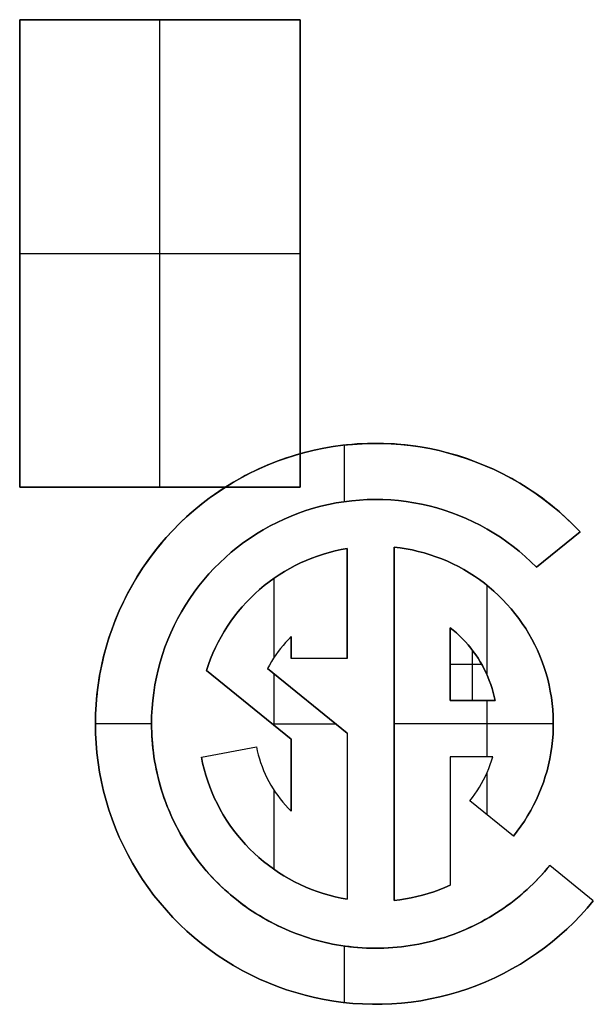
# Model space of a CAD drawing. Header units: millimetres. Extents: x -88 to 88, y -12 to 103.
# Tile 66 of 256: x -66.84 to -65.28, y 12.66 to 15.34. Entities that reach past the tile are written whole.
import ezdxf

# ---------------------------------------------------------------- set-up
doc = ezdxf.new("R2010")
doc.units = ezdxf.units.MM
doc.layers.add('Default', color=7, linetype='Continuous', true_color=0x000000)

msp = doc.modelspace()

# ---------------------------------------------------------------- linework, layer by layer
at = {"layer": 'Default', "color": 254, "true_color": 0xcad1ee}
for points in [[(-66.0802, 15.3354), (-66.8422, 15.3354)], [(-66.8422, 15.3354), (-66.8422, 14.0654)], [(-66.8422, 14.0654), (-66.8422, 15.3354)], [(-66.8422, 15.3354), (-66.0802, 15.3354)], [(-66.8422, 15.3354), (-66.8422, 14.0654)], [(-66.8422, 15.3354), (-66.0802, 15.3354)], [(-66.4612, 14.0654), (-66.4612, 15.3354)], [(-66.0802, 14.0654), (-66.0802, 15.3354)], [(-66.0802, 15.3354), (-66.0802, 14.0654)], [(-66.0802, 15.3354), (-66.0802, 14.0654)], [(-66.8422, 14.7004), (-66.0802, 14.7004)], [(-66.6362, 13.4223), (-66.6358, 13.4486), (-66.6344, 13.4749), (-66.6321, 13.5012), (-66.6289, 13.5274), (-66.6249, 13.5534), (-66.6199, 13.5793), (-66.614, 13.605), (-66.6072, 13.6305), (-66.5996, 13.6557), (-66.5911, 13.6807), (-66.5817, 13.7053), (-66.5715, 13.7296), (-66.5604, 13.7536), (-66.5486, 13.7771), (-66.5359, 13.8002), (-66.5224, 13.8229), (-66.5082, 13.8451), (-66.4932, 13.8667), (-66.4774, 13.8879), (-66.461, 13.9085), (-66.4438, 13.9285), (-66.4259, 13.9479), (-66.4074, 13.9666), (-66.3883, 13.9848), (-66.3685, 14.0022), (-66.3481, 14.0189), (-66.3272, 14.035), (-66.3058, 14.0503), (-66.2838, 14.0648), (-66.2613, 14.0786), (-66.2384, 14.0916), (-66.215, 14.1038), (-66.1912, 14.1152), (-66.1671, 14.1257), (-66.1425, 14.1355), (-66.1177, 14.1443), (-66.0926, 14.1523), (-66.0672, 14.1594), (-66.0416, 14.1657), (-66.0158, 14.171), (-65.9898, 14.1754), (-65.9637, 14.179), (-65.9374, 14.1816), (-65.9111, 14.1834), (-65.8848, 14.1842), (-65.8584, 14.1841), (-65.8321, 14.1831), (-65.8058, 14.1812), (-65.7796, 14.1784), (-65.7535, 14.1746), (-65.7275, 14.17), (-65.7017, 14.1645), (-65.6762, 14.1581), (-65.6508, 14.1508), (-65.6258, 14.1426), (-65.601, 14.1336), (-65.5765, 14.1237), (-65.5525, 14.113), (-65.5288, 14.1014), (-65.5055, 14.0891), (-65.4826, 14.0759), (-65.4602, 14.062), (-65.4384, 14.0473), (-65.417, 14.0318), (-65.3962, 14.0157), (-65.376, 13.9988), (-65.3563, 13.9812), (-65.3373, 13.9629), (-65.3189, 13.944)], [(-65.3189, 13.944), (-65.3282, 13.9537), (-65.3377, 13.9633), (-65.3474, 13.9728), (-65.3573, 13.9821), (-65.3675, 13.9913), (-65.3778, 14.0004), (-65.3884, 14.0093), (-65.3991, 14.018), (-65.4101, 14.0266), (-65.4213, 14.035), (-65.4327, 14.0433), (-65.4442, 14.0513), (-65.456, 14.0592), (-65.4679, 14.0669), (-65.4801, 14.0744), (-65.4924, 14.0817), (-65.5048, 14.0887), (-65.5175, 14.0956), (-65.5303, 14.1022), (-65.5432, 14.1086), (-65.5563, 14.1148), (-65.5695, 14.1207), (-65.5829, 14.1264), (-65.5964, 14.1318), (-65.61, 14.137), (-65.6238, 14.1419), (-65.6376, 14.1466), (-65.6515, 14.151), (-65.6656, 14.1551), (-65.6797, 14.159), (-65.6939, 14.1626), (-65.7082, 14.1659), (-65.7225, 14.169), (-65.7369, 14.1718), (-65.7513, 14.1743), (-65.7658, 14.1765), (-65.7802, 14.1784), (-65.7948, 14.1801), (-65.8093, 14.1815), (-65.8238, 14.1826), (-65.8383, 14.1834), (-65.8529, 14.184), (-65.8674, 14.1842), (-65.8818, 14.1842), (-65.8963, 14.1839), (-65.9107, 14.1834), (-65.925, 14.1826), (-65.9393, 14.1815), (-65.9535, 14.1801), (-65.9677, 14.1785), (-65.9818, 14.1766), (-65.9958, 14.1745), (-66.0097, 14.1721), (-66.0235, 14.1695), (-66.0372, 14.1666), (-66.0507, 14.1635), (-66.0642, 14.1602), (-66.0776, 14.1566), (-66.0908, 14.1528), (-66.1039, 14.1488), (-66.1168, 14.1446), (-66.1297, 14.1402), (-66.1423, 14.1355), (-66.1548, 14.1307), (-66.1673, 14.1257), (-66.1797, 14.1204), (-66.192, 14.1148), (-66.2044, 14.109), (-66.2167, 14.103), (-66.2289, 14.0967), (-66.2411, 14.0901), (-66.2532, 14.0833), (-66.2652, 14.0763), (-66.2772, 14.069), (-66.289, 14.0615), (-66.3008, 14.0537), (-66.3124, 14.0457), (-66.324, 14.0374), (-66.3354, 14.0289), (-66.3467, 14.0201), (-66.3578, 14.0111), (-66.3689, 14.0019), (-66.3797, 13.9924), (-66.3904, 13.9828), (-66.401, 13.9729), (-66.4114, 13.9627), (-66.4216, 13.9524), (-66.4316, 13.9418), (-66.4414, 13.9311), (-66.4511, 13.9201), (-66.4605, 13.909), (-66.4697, 13.8977), (-66.4788, 13.8861), (-66.4876, 13.8744), (-66.4961, 13.8626), (-66.5045, 13.8505), (-66.5126, 13.8383), (-66.5205, 13.826), (-66.5281, 13.8135), (-66.5355, 13.8009), (-66.5427, 13.7881), (-66.5496, 13.7752), (-66.5562, 13.7622), (-66.5626, 13.7491), (-66.5687, 13.7359), (-66.5745, 13.7226), (-66.5801, 13.7092), (-66.5854, 13.6958), (-66.5905, 13.6823), (-66.5953, 13.6687), (-66.5998, 13.655), (-66.6041, 13.6413), (-66.608, 13.6276), (-66.6117, 13.6139), (-66.6152, 13.6001), (-66.6184, 13.5863), (-66.6213, 13.5725), (-66.6239, 13.5587), (-66.6263, 13.5449), (-66.6284, 13.5311), (-66.6303, 13.5174), (-66.6319, 13.5036), (-66.6332, 13.49), (-66.6343, 13.4763), (-66.6352, 13.4627), (-66.6358, 13.4492), (-66.6361, 13.4357), (-66.6362, 13.4223)], [(-65.3189, 13.944), (-65.3373, 13.9629), (-65.3563, 13.9812), (-65.376, 13.9988), (-65.3962, 14.0157), (-65.417, 14.0318), (-65.4384, 14.0473), (-65.4602, 14.062), (-65.4826, 14.0759), (-65.5055, 14.0891), (-65.5288, 14.1014), (-65.5525, 14.113), (-65.5765, 14.1237), (-65.601, 14.1336), (-65.6258, 14.1426), (-65.6508, 14.1508), (-65.6762, 14.1581), (-65.7017, 14.1645), (-65.7275, 14.17), (-65.7535, 14.1746), (-65.7796, 14.1784), (-65.8058, 14.1812), (-65.8321, 14.1831), (-65.8584, 14.1841), (-65.8848, 14.1842), (-65.9111, 14.1834), (-65.9374, 14.1816), (-65.9637, 14.179), (-65.9898, 14.1754), (-66.0158, 14.171), (-66.0416, 14.1657), (-66.0672, 14.1594), (-66.0926, 14.1523), (-66.1177, 14.1443), (-66.1425, 14.1355), (-66.1671, 14.1257), (-66.1912, 14.1152), (-66.215, 14.1038), (-66.2384, 14.0916), (-66.2613, 14.0786), (-66.2838, 14.0648), (-66.3058, 14.0503), (-66.3272, 14.035), (-66.3481, 14.0189), (-66.3685, 14.0022), (-66.3883, 13.9848), (-66.4074, 13.9666), (-66.4259, 13.9479), (-66.4438, 13.9285), (-66.461, 13.9085), (-66.4774, 13.8879), (-66.4932, 13.8667), (-66.5082, 13.8451), (-66.5224, 13.8229), (-66.5359, 13.8002), (-66.5486, 13.7771), (-66.5604, 13.7536), (-66.5715, 13.7296), (-66.5817, 13.7053), (-66.5911, 13.6807), (-66.5996, 13.6557), (-66.6072, 13.6305), (-66.614, 13.605), (-66.6199, 13.5793), (-66.6249, 13.5534), (-66.6289, 13.5274), (-66.6321, 13.5012), (-66.6344, 13.4749), (-66.6358, 13.4486), (-66.6362, 13.4223)], [(-65.9596, 14.0259), (-65.9596, 14.1795)], [(-66.8422, 14.0654), (-66.0802, 14.0654)], [(-66.0802, 14.0654), (-66.8422, 14.0654)], [(-66.0802, 14.0654), (-66.8422, 14.0654)], [(-65.4377, 13.8478), (-65.4528, 13.8627), (-65.4684, 13.8772), (-65.4845, 13.891), (-65.5011, 13.9043), (-65.5181, 13.917), (-65.5355, 13.9291), (-65.5534, 13.9406), (-65.5717, 13.9515), (-65.5903, 13.9617), (-65.6092, 13.9712), (-65.6285, 13.9801), (-65.6481, 13.9884), (-65.6679, 13.9959), (-65.688, 14.0027), (-65.7084, 14.0089), (-65.7289, 14.0143), (-65.7496, 14.019), (-65.7705, 14.023), (-65.7915, 14.0262), (-65.8125, 14.0287), (-65.8337, 14.0305), (-65.8549, 14.0316), (-65.8762, 14.0319), (-65.8974, 14.0314), (-65.9186, 14.0302), (-65.9397, 14.0283), (-65.9608, 14.0257), (-65.9818, 14.0223), (-66.0026, 14.0182), (-66.0233, 14.0134), (-66.0438, 14.0078), (-66.0641, 14.0015), (-66.0841, 13.9946), (-66.1039, 13.9869), (-66.1235, 13.9786), (-66.1427, 13.9696), (-66.1616, 13.9599), (-66.1801, 13.9495), (-66.1983, 13.9386), (-66.2161, 13.927), (-66.2335, 13.9148), (-66.2504, 13.9019), (-66.2669, 13.8885), (-66.2829, 13.8746), (-66.2984, 13.8601), (-66.3134, 13.845), (-66.3278, 13.8295), (-66.3418, 13.8134), (-66.3551, 13.7969), (-66.3679, 13.7799), (-66.38, 13.7625), (-66.3916, 13.7447), (-66.4025, 13.7265), (-66.4128, 13.7079), (-66.4224, 13.689), (-66.4313, 13.6697), (-66.4396, 13.6502), (-66.4472, 13.6304), (-66.4541, 13.6103), (-66.4603, 13.59), (-66.4658, 13.5694), (-66.4706, 13.5487), (-66.4746, 13.5279), (-66.4779, 13.5069), (-66.4805, 13.4858), (-66.4823, 13.4647), (-66.4835, 13.4435), (-66.4838, 13.4223)], [(-66.4838, 13.4223), (-66.4835, 13.4435), (-66.4823, 13.4647), (-66.4805, 13.4858), (-66.4779, 13.5069), (-66.4746, 13.5279), (-66.4706, 13.5487), (-66.4658, 13.5694), (-66.4603, 13.59), (-66.4541, 13.6103), (-66.4472, 13.6304), (-66.4396, 13.6502), (-66.4313, 13.6697), (-66.4224, 13.689), (-66.4128, 13.7079), (-66.4025, 13.7265), (-66.3916, 13.7447), (-66.38, 13.7625), (-66.3679, 13.7799), (-66.3551, 13.7969), (-66.3418, 13.8134), (-66.3278, 13.8295), (-66.3134, 13.845), (-66.2984, 13.8601), (-66.2829, 13.8746), (-66.2669, 13.8885), (-66.2504, 13.9019), (-66.2335, 13.9148), (-66.2161, 13.927), (-66.1983, 13.9386), (-66.1801, 13.9495), (-66.1616, 13.9599), (-66.1427, 13.9696), (-66.1235, 13.9786), (-66.1039, 13.9869), (-66.0841, 13.9946), (-66.0641, 14.0015), (-66.0438, 14.0078), (-66.0233, 14.0134), (-66.0026, 14.0182), (-65.9818, 14.0223), (-65.9608, 14.0257), (-65.9397, 14.0283), (-65.9186, 14.0302), (-65.8974, 14.0314), (-65.8762, 14.0319), (-65.8549, 14.0316), (-65.8337, 14.0305), (-65.8125, 14.0287), (-65.7915, 14.0262), (-65.7705, 14.023), (-65.7496, 14.019), (-65.7289, 14.0143), (-65.7084, 14.0089), (-65.688, 14.0027), (-65.6679, 13.9959), (-65.6481, 13.9884), (-65.6285, 13.9801), (-65.6092, 13.9712), (-65.5903, 13.9617), (-65.5717, 13.9515), (-65.5534, 13.9406), (-65.5355, 13.9291), (-65.5181, 13.917), (-65.5011, 13.9043), (-65.4845, 13.891), (-65.4684, 13.8772), (-65.4528, 13.8627), (-65.4377, 13.8478)], [(-65.4377, 13.8478), (-65.4528, 13.8627), (-65.4684, 13.8772), (-65.4845, 13.891), (-65.5011, 13.9043), (-65.5181, 13.917), (-65.5355, 13.9291), (-65.5534, 13.9406), (-65.5717, 13.9515), (-65.5903, 13.9617), (-65.6092, 13.9712), (-65.6285, 13.9801), (-65.6481, 13.9884), (-65.6679, 13.9959), (-65.688, 14.0027), (-65.7084, 14.0089), (-65.7289, 14.0143), (-65.7496, 14.019), (-65.7705, 14.023), (-65.7915, 14.0262), (-65.8125, 14.0287), (-65.8337, 14.0305), (-65.8549, 14.0316), (-65.8762, 14.0319), (-65.8974, 14.0314), (-65.9186, 14.0302), (-65.9397, 14.0283), (-65.9608, 14.0257), (-65.9818, 14.0223), (-66.0026, 14.0182), (-66.0233, 14.0134), (-66.0438, 14.0078), (-66.0641, 14.0015), (-66.0841, 13.9946), (-66.1039, 13.9869), (-66.1235, 13.9786), (-66.1427, 13.9696), (-66.1616, 13.9599), (-66.1801, 13.9495), (-66.1983, 13.9386), (-66.2161, 13.927), (-66.2335, 13.9148), (-66.2504, 13.9019), (-66.2669, 13.8885), (-66.2829, 13.8746), (-66.2984, 13.8601), (-66.3134, 13.845), (-66.3278, 13.8295), (-66.3418, 13.8134), (-66.3551, 13.7969), (-66.3679, 13.7799), (-66.38, 13.7625), (-66.3916, 13.7447), (-66.4025, 13.7265), (-66.4128, 13.7079), (-66.4224, 13.689), (-66.4313, 13.6697), (-66.4396, 13.6502), (-66.4472, 13.6304), (-66.4541, 13.6103), (-66.4603, 13.59), (-66.4658, 13.5694), (-66.4706, 13.5487), (-66.4746, 13.5279), (-66.4779, 13.5069), (-66.4805, 13.4858), (-66.4823, 13.4647), (-66.4835, 13.4435), (-66.4838, 13.4223)], [(-65.3189, 13.944), (-65.4377, 13.8478)], [(-65.4377, 13.8478), (-65.3189, 13.944)], [(-65.4377, 13.8478), (-65.3189, 13.944)], [(-66.3344, 13.5676), (-66.3291, 13.5833), (-66.3233, 13.5989), (-66.317, 13.6143), (-66.3101, 13.6295), (-66.3027, 13.6444), (-66.2948, 13.659), (-66.2863, 13.6734), (-66.2774, 13.6874), (-66.2681, 13.7012), (-66.2582, 13.7146), (-66.2479, 13.7277), (-66.2371, 13.7404), (-66.226, 13.7527), (-66.2143, 13.7646), (-66.2023, 13.7762), (-66.1899, 13.7873), (-66.1772, 13.7979), (-66.164, 13.8082), (-66.1505, 13.8179), (-66.1367, 13.8272), (-66.1226, 13.836), (-66.1082, 13.8443), (-66.0935, 13.8522), (-66.0786, 13.8595), (-66.0634, 13.8663), (-66.0479, 13.8725), (-66.0323, 13.8782), (-66.0165, 13.8834), (-66.0005, 13.888), (-65.9844, 13.8921), (-65.9681, 13.8956), (-65.9517, 13.8986)], [(-65.9517, 13.8986), (-65.9681, 13.8956), (-65.9844, 13.8921), (-66.0005, 13.888), (-66.0165, 13.8834), (-66.0323, 13.8782), (-66.0479, 13.8725), (-66.0634, 13.8663), (-66.0786, 13.8595), (-66.0935, 13.8522), (-66.1082, 13.8443), (-66.1226, 13.836), (-66.1367, 13.8272), (-66.1505, 13.8179), (-66.164, 13.8082), (-66.1772, 13.7979), (-66.1899, 13.7873), (-66.2023, 13.7762), (-66.2143, 13.7646), (-66.226, 13.7527), (-66.2371, 13.7404), (-66.2479, 13.7277), (-66.2582, 13.7146), (-66.2681, 13.7012), (-66.2774, 13.6874), (-66.2863, 13.6734), (-66.2948, 13.659), (-66.3027, 13.6444), (-66.3101, 13.6295), (-66.317, 13.6143), (-66.3233, 13.5989), (-66.3291, 13.5833), (-66.3344, 13.5676)], [(-65.9517, 13.8986), (-65.9681, 13.8956), (-65.9844, 13.8921), (-66.0005, 13.888), (-66.0165, 13.8834), (-66.0323, 13.8782), (-66.0479, 13.8725), (-66.0634, 13.8663), (-66.0786, 13.8595), (-66.0935, 13.8522), (-66.1082, 13.8443), (-66.1226, 13.836), (-66.1367, 13.8272), (-66.1505, 13.8179), (-66.164, 13.8082), (-66.1772, 13.7979), (-66.1899, 13.7873), (-66.2023, 13.7762), (-66.2143, 13.7646), (-66.226, 13.7527), (-66.2371, 13.7404), (-66.2479, 13.7277), (-66.2582, 13.7146), (-66.2681, 13.7012), (-66.2774, 13.6874), (-66.2863, 13.6734), (-66.2948, 13.659), (-66.3027, 13.6444), (-66.3101, 13.6295), (-66.317, 13.6143), (-66.3233, 13.5989), (-66.3291, 13.5833), (-66.3344, 13.5676)], [(-65.9517, 13.8986), (-65.9517, 13.6001)], [(-65.9517, 13.6001), (-65.9517, 13.8986)], [(-65.9517, 13.8986), (-65.9517, 13.6001)], [(-65.8247, 12.9422), (-65.8247, 13.9023)], [(-65.8247, 13.9023), (-65.8247, 12.9422)], [(-65.8247, 13.9023), (-65.8081, 13.9003), (-65.7915, 13.8977), (-65.7751, 13.8946), (-65.7588, 13.8908), (-65.7426, 13.8866), (-65.7265, 13.8817), (-65.7107, 13.8763), (-65.695, 13.8704), (-65.6796, 13.8639), (-65.6644, 13.8568), (-65.6494, 13.8493), (-65.6348, 13.8413), (-65.6204, 13.8327), (-65.6063, 13.8236), (-65.5925, 13.8141), (-65.5791, 13.8041), (-65.566, 13.7936), (-65.5533, 13.7827), (-65.541, 13.7713), (-65.5291, 13.7596), (-65.5176, 13.7474), (-65.5065, 13.7348), (-65.4959, 13.7219), (-65.4857, 13.7086), (-65.476, 13.6949), (-65.4668, 13.6809), (-65.4581, 13.6667), (-65.4499, 13.6521), (-65.4421, 13.6372), (-65.4349, 13.6221), (-65.4283, 13.6067), (-65.4221, 13.5911), (-65.4166, 13.5754), (-65.4115, 13.5594), (-65.407, 13.5432), (-65.4031, 13.527), (-65.3998, 13.5106), (-65.397, 13.494), (-65.3948, 13.4774), (-65.3932, 13.4608), (-65.3921, 13.4441), (-65.3917, 13.4273), (-65.3918, 13.4106), (-65.3925, 13.3938), (-65.3937, 13.3771), (-65.3956, 13.3605), (-65.398, 13.3439), (-65.401, 13.3274), (-65.4046, 13.3111), (-65.4087, 13.2949), (-65.4134, 13.2788), (-65.4187, 13.2629), (-65.4245, 13.2472), (-65.4309, 13.2317), (-65.4377, 13.2164), (-65.4451, 13.2014), (-65.4531, 13.1866), (-65.4615, 13.1722), (-65.4704, 13.158), (-65.4798, 13.1441), (-65.4897, 13.1306), (-65.5001, 13.1175)], [(-65.5001, 13.1175), (-65.4897, 13.1306), (-65.4798, 13.1441), (-65.4704, 13.158), (-65.4615, 13.1722), (-65.4531, 13.1866), (-65.4451, 13.2014), (-65.4377, 13.2164), (-65.4309, 13.2317), (-65.4245, 13.2472), (-65.4187, 13.2629), (-65.4134, 13.2788), (-65.4087, 13.2949), (-65.4046, 13.3111), (-65.401, 13.3274), (-65.398, 13.3439), (-65.3956, 13.3605), (-65.3937, 13.3771), (-65.3925, 13.3938), (-65.3918, 13.4106), (-65.3917, 13.4273), (-65.3921, 13.4441), (-65.3932, 13.4608), (-65.3948, 13.4774), (-65.397, 13.494), (-65.3998, 13.5106), (-65.4031, 13.527), (-65.407, 13.5432), (-65.4115, 13.5594), (-65.4166, 13.5754), (-65.4221, 13.5911), (-65.4283, 13.6067), (-65.4349, 13.6221), (-65.4421, 13.6372), (-65.4499, 13.6521), (-65.4581, 13.6667), (-65.4668, 13.6809), (-65.476, 13.6949), (-65.4857, 13.7086), (-65.4959, 13.7219), (-65.5065, 13.7348), (-65.5176, 13.7474), (-65.5291, 13.7596), (-65.541, 13.7713), (-65.5533, 13.7827), (-65.566, 13.7936), (-65.5791, 13.8041), (-65.5925, 13.8141), (-65.6063, 13.8236), (-65.6204, 13.8327), (-65.6348, 13.8413), (-65.6494, 13.8493), (-65.6644, 13.8568), (-65.6796, 13.8639), (-65.695, 13.8704), (-65.7107, 13.8763), (-65.7265, 13.8817), (-65.7426, 13.8866), (-65.7588, 13.8908), (-65.7751, 13.8946), (-65.7915, 13.8977), (-65.8081, 13.9003), (-65.8247, 13.9023)], [(-65.8247, 13.9023), (-65.8247, 12.9422)], [(-65.5001, 13.1175), (-65.4897, 13.1306), (-65.4798, 13.1441), (-65.4704, 13.158), (-65.4615, 13.1722), (-65.4531, 13.1866), (-65.4451, 13.2014), (-65.4377, 13.2164), (-65.4309, 13.2317), (-65.4245, 13.2472), (-65.4187, 13.2629), (-65.4134, 13.2788), (-65.4087, 13.2949), (-65.4046, 13.3111), (-65.401, 13.3274), (-65.398, 13.3439), (-65.3956, 13.3605), (-65.3937, 13.3771), (-65.3925, 13.3938), (-65.3918, 13.4106), (-65.3917, 13.4273), (-65.3921, 13.4441), (-65.3932, 13.4608), (-65.3948, 13.4774), (-65.397, 13.494), (-65.3998, 13.5106), (-65.4031, 13.527), (-65.407, 13.5432), (-65.4115, 13.5594), (-65.4166, 13.5754), (-65.4221, 13.5911), (-65.4283, 13.6067), (-65.4349, 13.6221), (-65.4421, 13.6372), (-65.4499, 13.6521), (-65.4581, 13.6667), (-65.4668, 13.6809), (-65.476, 13.6949), (-65.4857, 13.7086), (-65.4959, 13.7219), (-65.5065, 13.7348), (-65.5176, 13.7474), (-65.5291, 13.7596), (-65.541, 13.7713), (-65.5533, 13.7827), (-65.566, 13.7936), (-65.5791, 13.8041), (-65.5925, 13.8141), (-65.6063, 13.8236), (-65.6204, 13.8327), (-65.6348, 13.8413), (-65.6494, 13.8493), (-65.6644, 13.8568), (-65.6796, 13.8639), (-65.695, 13.8704), (-65.7107, 13.8763), (-65.7265, 13.8817), (-65.7426, 13.8866), (-65.7588, 13.8908), (-65.7751, 13.8946), (-65.7915, 13.8977), (-65.8081, 13.9003), (-65.8247, 13.9023)], [(-66.15, 13.6039), (-66.15, 13.8183)], [(-65.5715, 13.554), (-65.5715, 13.7981)], [(-65.6723, 13.6835), (-65.6723, 13.4854)], [(-65.6723, 13.6835), (-65.6635, 13.6764), (-65.6549, 13.6691), (-65.6465, 13.6614), (-65.6385, 13.6535), (-65.6307, 13.6452), (-65.6232, 13.6368), (-65.616, 13.628), (-65.6091, 13.619), (-65.6025, 13.6098), (-65.5962, 13.6004), (-65.5903, 13.5908), (-65.5846, 13.5809), (-65.5794, 13.5709), (-65.5745, 13.5607), (-65.5699, 13.5503), (-65.5657, 13.5398), (-65.5618, 13.5292), (-65.5583, 13.5184), (-65.5552, 13.5075), (-65.5525, 13.4965), (-65.5501, 13.4854)], [(-65.5501, 13.4854), (-65.5525, 13.4965), (-65.5552, 13.5075), (-65.5583, 13.5184), (-65.5618, 13.5292), (-65.5657, 13.5398), (-65.5699, 13.5503), (-65.5745, 13.5607), (-65.5794, 13.5709), (-65.5846, 13.5809), (-65.5903, 13.5908), (-65.5962, 13.6004), (-65.6025, 13.6098), (-65.6091, 13.619), (-65.616, 13.628), (-65.6232, 13.6368), (-65.6307, 13.6452), (-65.6385, 13.6535), (-65.6465, 13.6614), (-65.6549, 13.6691), (-65.6635, 13.6764), (-65.6723, 13.6835)], [(-65.6723, 13.4854), (-65.6723, 13.6835)], [(-65.5501, 13.4854), (-65.5525, 13.4965), (-65.5552, 13.5075), (-65.5583, 13.5184), (-65.5618, 13.5292), (-65.5657, 13.5398), (-65.5699, 13.5503), (-65.5745, 13.5607), (-65.5794, 13.5709), (-65.5846, 13.5809), (-65.5903, 13.5908), (-65.5962, 13.6004), (-65.6025, 13.6098), (-65.6091, 13.619), (-65.616, 13.628), (-65.6232, 13.6368), (-65.6307, 13.6452), (-65.6385, 13.6535), (-65.6465, 13.6614), (-65.6549, 13.6691), (-65.6635, 13.6764), (-65.6723, 13.6835)], [(-65.6723, 13.6835), (-65.6723, 13.4854)], [(-66.1041, 13.6593), (-66.1118, 13.6516), (-66.1192, 13.6437), (-66.1263, 13.6355), (-66.1332, 13.6271), (-66.1398, 13.6184), (-66.1461, 13.6096), (-66.1521, 13.6006), (-66.1579, 13.5913), (-66.1633, 13.5819), (-66.1684, 13.5723)], [(-66.1041, 13.6593), (-66.1118, 13.6516), (-66.1192, 13.6437), (-66.1263, 13.6355), (-66.1332, 13.6271), (-66.1398, 13.6184), (-66.1461, 13.6096), (-66.1521, 13.6006), (-66.1579, 13.5913), (-66.1633, 13.5819), (-66.1684, 13.5723)], [(-66.1041, 13.6593), (-66.1118, 13.6516), (-66.1192, 13.6437), (-66.1263, 13.6355), (-66.1332, 13.6271), (-66.1398, 13.6184), (-66.1461, 13.6096), (-66.1521, 13.6006), (-66.1579, 13.5913), (-66.1633, 13.5819), (-66.1684, 13.5723)], [(-66.1041, 13.6001), (-66.1041, 13.6593)], [(-66.1041, 13.6593), (-66.1041, 13.6001)], [(-66.1041, 13.6593), (-66.1041, 13.6001)], [(-65.6112, 13.4854), (-65.6112, 13.6219)], [(-65.9517, 13.6001), (-66.1041, 13.6001)], [(-65.9517, 13.6001), (-66.1041, 13.6001)], [(-65.9517, 13.6001), (-66.1041, 13.6001)], [(-66.1041, 13.381), (-66.3344, 13.5676)], [(-66.3344, 13.5676), (-66.1041, 13.381)], [(-66.1041, 13.381), (-66.3344, 13.5676)], [(-66.1684, 13.5723), (-65.9517, 13.3969)], [(-65.9517, 13.3969), (-66.1684, 13.5723)], [(-65.9517, 13.3969), (-66.1684, 13.5723)], [(-65.6723, 13.5845), (-65.5866, 13.5845)], [(-66.15, 13.4182), (-66.15, 13.5574)], [(-65.6723, 13.4854), (-65.5501, 13.4854)], [(-65.6723, 13.4854), (-65.5501, 13.4854)], [(-65.5501, 13.4854), (-65.6723, 13.4854)], [(-65.5715, 13.333), (-65.5715, 13.4854)], [(-66.6362, 13.4228), (-66.4838, 13.4228)], [(-66.6362, 13.4223), (-66.6358, 13.3959), (-66.6344, 13.3695), (-66.6321, 13.3432), (-66.6289, 13.317), (-66.6248, 13.291), (-66.6198, 13.265), (-66.6139, 13.2393), (-66.6072, 13.2138), (-66.5995, 13.1886), (-66.591, 13.1636), (-66.5816, 13.1389), (-66.5714, 13.1146), (-66.5603, 13.0906), (-66.5484, 13.0671), (-66.5357, 13.0439), (-66.5222, 13.0213), (-66.5079, 12.9991), (-66.4929, 12.9774), (-66.4771, 12.9562), (-66.4606, 12.9356), (-66.4434, 12.9156), (-66.4255, 12.8962), (-66.407, 12.8774), (-66.3878, 12.8593), (-66.368, 12.8419), (-66.3476, 12.8251), (-66.3266, 12.8091), (-66.3051, 12.7938), (-66.2831, 12.7792), (-66.2606, 12.7655), (-66.2376, 12.7525), (-66.2142, 12.7403), (-66.1904, 12.7289), (-66.1662, 12.7184), (-66.1416, 12.7087), (-66.1168, 12.6999), (-66.0916, 12.6919), (-66.0662, 12.6848), (-66.0405, 12.6786), (-66.0147, 12.6733), (-65.9887, 12.6689), (-65.9625, 12.6654), (-65.9363, 12.6628), (-65.9099, 12.6611), (-65.8835, 12.6603), (-65.8572, 12.6604), (-65.8308, 12.6615), (-65.8045, 12.6635), (-65.7782, 12.6663), (-65.7521, 12.6701), (-65.7261, 12.6748), (-65.7003, 12.6804), (-65.6748, 12.6868), (-65.6494, 12.6942), (-65.6243, 12.7024), (-65.5996, 12.7115), (-65.5751, 12.7214), (-65.551, 12.7322), (-65.5273, 12.7438), (-65.504, 12.7562), (-65.4812, 12.7694), (-65.4588, 12.7834), (-65.437, 12.7982), (-65.4156, 12.8137), (-65.3948, 12.83), (-65.3746, 12.8469), (-65.355, 12.8646), (-65.336, 12.8829), (-65.3176, 12.9019), (-65.2999, 12.9214), (-65.2829, 12.9416)], [(-65.2829, 12.9416), (-65.2999, 12.9214), (-65.3176, 12.9019), (-65.336, 12.8829), (-65.355, 12.8646), (-65.3746, 12.8469), (-65.3948, 12.83), (-65.4156, 12.8137), (-65.437, 12.7982), (-65.4588, 12.7834), (-65.4812, 12.7694), (-65.504, 12.7562), (-65.5273, 12.7438), (-65.551, 12.7322), (-65.5751, 12.7214), (-65.5996, 12.7115), (-65.6243, 12.7024), (-65.6494, 12.6942), (-65.6748, 12.6868), (-65.7003, 12.6804), (-65.7261, 12.6748), (-65.7521, 12.6701), (-65.7782, 12.6663), (-65.8045, 12.6635), (-65.8308, 12.6615), (-65.8572, 12.6604), (-65.8835, 12.6603), (-65.9099, 12.6611), (-65.9363, 12.6628), (-65.9625, 12.6654), (-65.9887, 12.6689), (-66.0147, 12.6733), (-66.0405, 12.6786), (-66.0662, 12.6848), (-66.0916, 12.6919), (-66.1168, 12.6999), (-66.1416, 12.7087), (-66.1662, 12.7184), (-66.1904, 12.7289), (-66.2142, 12.7403), (-66.2376, 12.7525), (-66.2606, 12.7655), (-66.2831, 12.7792), (-66.3051, 12.7938), (-66.3266, 12.8091), (-66.3476, 12.8251), (-66.368, 12.8419), (-66.3878, 12.8593), (-66.407, 12.8774), (-66.4255, 12.8962), (-66.4434, 12.9156), (-66.4606, 12.9356), (-66.4771, 12.9562), (-66.4929, 12.9774), (-66.5079, 12.9991), (-66.5222, 13.0213), (-66.5357, 13.0439), (-66.5484, 13.0671), (-66.5603, 13.0906), (-66.5714, 13.1146), (-66.5816, 13.1389), (-66.591, 13.1636), (-66.5995, 13.1886), (-66.6072, 13.2138), (-66.6139, 13.2393), (-66.6198, 13.265), (-66.6248, 13.291), (-66.6289, 13.317), (-66.6321, 13.3432), (-66.6344, 13.3695), (-66.6358, 13.3959), (-66.6362, 13.4223)], [(-66.6362, 13.4223), (-66.6358, 13.3959), (-66.6344, 13.3695), (-66.6321, 13.3432), (-66.6289, 13.317), (-66.6248, 13.291), (-66.6198, 13.265), (-66.6139, 13.2393), (-66.6072, 13.2138), (-66.5995, 13.1886), (-66.591, 13.1636), (-66.5816, 13.1389), (-66.5714, 13.1146), (-66.5603, 13.0906), (-66.5484, 13.0671), (-66.5357, 13.0439), (-66.5222, 13.0213), (-66.5079, 12.9991), (-66.4929, 12.9774), (-66.4771, 12.9562), (-66.4606, 12.9356), (-66.4434, 12.9156), (-66.4255, 12.8962), (-66.407, 12.8774), (-66.3878, 12.8593), (-66.368, 12.8419), (-66.3476, 12.8251), (-66.3266, 12.8091), (-66.3051, 12.7938), (-66.2831, 12.7792), (-66.2606, 12.7655), (-66.2376, 12.7525), (-66.2142, 12.7403), (-66.1904, 12.7289), (-66.1662, 12.7184), (-66.1416, 12.7087), (-66.1168, 12.6999), (-66.0916, 12.6919), (-66.0662, 12.6848), (-66.0405, 12.6786), (-66.0147, 12.6733), (-65.9887, 12.6689), (-65.9625, 12.6654), (-65.9363, 12.6628), (-65.9099, 12.6611), (-65.8835, 12.6603), (-65.8572, 12.6604), (-65.8308, 12.6615), (-65.8045, 12.6635), (-65.7782, 12.6663), (-65.7521, 12.6701), (-65.7261, 12.6748), (-65.7003, 12.6804), (-65.6748, 12.6868), (-65.6494, 12.6942), (-65.6243, 12.7024), (-65.5996, 12.7115), (-65.5751, 12.7214), (-65.551, 12.7322), (-65.5273, 12.7438), (-65.504, 12.7562), (-65.4812, 12.7694), (-65.4588, 12.7834), (-65.437, 12.7982), (-65.4156, 12.8137), (-65.3948, 12.83), (-65.3746, 12.8469), (-65.355, 12.8646), (-65.336, 12.8829), (-65.3176, 12.9019), (-65.2999, 12.9214), (-65.2829, 12.9416)], [(-65.4014, 13.0375), (-65.4084, 13.0291), (-65.4156, 13.0206), (-65.423, 13.0123), (-65.4306, 13.0041), (-65.4384, 12.996), (-65.4464, 12.988), (-65.4546, 12.9801), (-65.4629, 12.9723), (-65.4715, 12.9646), (-65.4802, 12.9571), (-65.4891, 12.9497), (-65.4982, 12.9425), (-65.5074, 12.9354), (-65.5168, 12.9284), (-65.5264, 12.9216), (-65.5361, 12.915), (-65.546, 12.9086), (-65.5561, 12.9023), (-65.5663, 12.8962), (-65.5766, 12.8903), (-65.5871, 12.8845), (-65.5977, 12.879), (-65.6084, 12.8737), (-65.6193, 12.8685), (-65.6302, 12.8636), (-65.6413, 12.8589), (-65.6525, 12.8544), (-65.6638, 12.8501), (-65.6752, 12.8461), (-65.6866, 12.8422), (-65.6982, 12.8386), (-65.7098, 12.8353), (-65.7214, 12.8321), (-65.7332, 12.8292), (-65.745, 12.8265), (-65.7568, 12.8241), (-65.7687, 12.8219), (-65.7805, 12.8199), (-65.7925, 12.8182), (-65.8044, 12.8167), (-65.8163, 12.8154), (-65.8283, 12.8144), (-65.8402, 12.8136), (-65.8521, 12.8131), (-65.864, 12.8127), (-65.8759, 12.8127), (-65.8878, 12.8128), (-65.8996, 12.8132), (-65.9113, 12.8138), (-65.923, 12.8146), (-65.9347, 12.8157), (-65.9463, 12.8169), (-65.9578, 12.8184), (-65.9692, 12.8201), (-65.9806, 12.822), (-65.9919, 12.8241), (-66.0031, 12.8264), (-66.0141, 12.8289), (-66.0251, 12.8316), (-66.036, 12.8345), (-66.0468, 12.8376), (-66.0574, 12.8408), (-66.068, 12.8443), (-66.0784, 12.8479), (-66.0887, 12.8516), (-66.0991, 12.8556), (-66.1094, 12.8598), (-66.1197, 12.8642), (-66.1299, 12.8689), (-66.1401, 12.8737), (-66.1503, 12.8788), (-66.1605, 12.884), (-66.1705, 12.8895), (-66.1805, 12.8952), (-66.1905, 12.9011), (-66.2004, 12.9072), (-66.2101, 12.9136), (-66.2198, 12.9201), (-66.2295, 12.9268), (-66.239, 12.9338), (-66.2484, 12.941), (-66.2576, 12.9483), (-66.2668, 12.9559), (-66.2758, 12.9636), (-66.2847, 12.9716), (-66.2935, 12.9797), (-66.3021, 12.9881), (-66.3106, 12.9966), (-66.3189, 13.0053), (-66.327, 13.0141), (-66.335, 13.0232), (-66.3428, 13.0324), (-66.3505, 13.0417), (-66.3579, 13.0512), (-66.3652, 13.0609), (-66.3723, 13.0707), (-66.3791, 13.0807), (-66.3858, 13.0907), (-66.3923, 13.1009), (-66.3985, 13.1113), (-66.4046, 13.1217), (-66.4104, 13.1323), (-66.4161, 13.1429), (-66.4215, 13.1537), (-66.4266, 13.1645), (-66.4316, 13.1754), (-66.4363, 13.1864), (-66.4409, 13.1974), (-66.4451, 13.2085), (-66.4492, 13.2197), (-66.453, 13.2309), (-66.4566, 13.2422), (-66.46, 13.2535), (-66.4631, 13.2648), (-66.466, 13.2761), (-66.4687, 13.2874), (-66.4712, 13.2988), (-66.4734, 13.3101), (-66.4754, 13.3215), (-66.4772, 13.3328), (-66.4788, 13.3441), (-66.4801, 13.3554), (-66.4813, 13.3666), (-66.4822, 13.3779), (-66.4829, 13.389), (-66.4834, 13.4002), (-66.4837, 13.4112), (-66.4838, 13.4223)], [(-66.4838, 13.4223), (-66.4837, 13.4112), (-66.4834, 13.4002), (-66.4829, 13.389), (-66.4822, 13.3779), (-66.4813, 13.3666), (-66.4801, 13.3554), (-66.4788, 13.3441), (-66.4772, 13.3328), (-66.4754, 13.3215), (-66.4734, 13.3101), (-66.4712, 13.2988), (-66.4687, 13.2874), (-66.466, 13.2761), (-66.4631, 13.2648), (-66.46, 13.2535), (-66.4566, 13.2422), (-66.453, 13.2309), (-66.4492, 13.2197), (-66.4451, 13.2085), (-66.4409, 13.1974), (-66.4363, 13.1864), (-66.4316, 13.1754), (-66.4266, 13.1645), (-66.4215, 13.1537), (-66.4161, 13.1429), (-66.4104, 13.1323), (-66.4046, 13.1217), (-66.3985, 13.1113), (-66.3923, 13.1009), (-66.3858, 13.0907), (-66.3791, 13.0807), (-66.3723, 13.0707), (-66.3652, 13.0609), (-66.3579, 13.0512), (-66.3505, 13.0417), (-66.3428, 13.0324), (-66.335, 13.0232), (-66.327, 13.0141), (-66.3189, 13.0053), (-66.3106, 12.9966), (-66.3021, 12.9881), (-66.2935, 12.9797), (-66.2847, 12.9716), (-66.2758, 12.9636), (-66.2668, 12.9559), (-66.2576, 12.9483), (-66.2484, 12.941), (-66.239, 12.9338), (-66.2295, 12.9268), (-66.2198, 12.9201), (-66.2101, 12.9136), (-66.2004, 12.9072), (-66.1905, 12.9011), (-66.1805, 12.8952), (-66.1705, 12.8895), (-66.1605, 12.884), (-66.1503, 12.8788), (-66.1401, 12.8737), (-66.1299, 12.8689), (-66.1197, 12.8642), (-66.1094, 12.8598), (-66.0991, 12.8556), (-66.0887, 12.8516), (-66.0784, 12.8479), (-66.068, 12.8443), (-66.0574, 12.8408), (-66.0468, 12.8376), (-66.036, 12.8345), (-66.0251, 12.8316), (-66.0141, 12.8289), (-66.0031, 12.8264), (-65.9919, 12.8241), (-65.9806, 12.822), (-65.9692, 12.8201), (-65.9578, 12.8184), (-65.9463, 12.8169), (-65.9347, 12.8157), (-65.923, 12.8146), (-65.9113, 12.8138), (-65.8996, 12.8132), (-65.8878, 12.8128), (-65.8759, 12.8127), (-65.864, 12.8127), (-65.8521, 12.8131), (-65.8402, 12.8136), (-65.8283, 12.8144), (-65.8163, 12.8154), (-65.8044, 12.8167), (-65.7925, 12.8182), (-65.7805, 12.8199), (-65.7687, 12.8219), (-65.7568, 12.8241), (-65.745, 12.8265), (-65.7332, 12.8292), (-65.7214, 12.8321), (-65.7098, 12.8353), (-65.6982, 12.8386), (-65.6866, 12.8422), (-65.6752, 12.8461), (-65.6638, 12.8501), (-65.6525, 12.8544), (-65.6413, 12.8589), (-65.6302, 12.8636), (-65.6193, 12.8685), (-65.6084, 12.8737), (-65.5977, 12.879), (-65.5871, 12.8845), (-65.5766, 12.8903), (-65.5663, 12.8962), (-65.5561, 12.9023), (-65.546, 12.9086), (-65.5361, 12.915), (-65.5264, 12.9216), (-65.5168, 12.9284), (-65.5074, 12.9354), (-65.4982, 12.9425), (-65.4891, 12.9497), (-65.4802, 12.9571), (-65.4715, 12.9646), (-65.4629, 12.9723), (-65.4546, 12.9801), (-65.4464, 12.988), (-65.4384, 12.996), (-65.4306, 13.0041), (-65.423, 13.0123), (-65.4156, 13.0206), (-65.4084, 13.0291), (-65.4014, 13.0375)], [(-66.4838, 13.4223), (-66.4835, 13.4012), (-66.4824, 13.3801), (-66.4805, 13.359), (-66.478, 13.3381), (-66.4747, 13.3172), (-66.4707, 13.2965), (-66.466, 13.2759), (-66.4606, 13.2555), (-66.4545, 13.2353), (-66.4476, 13.2154), (-66.4401, 13.1956), (-66.4319, 13.1762), (-66.4231, 13.157), (-66.4136, 13.1382), (-66.4034, 13.1197), (-66.3926, 13.1015), (-66.3812, 13.0838), (-66.3692, 13.0664), (-66.3566, 13.0495), (-66.3434, 13.033), (-66.3296, 13.017), (-66.3153, 13.0015), (-66.3005, 12.9865), (-66.2851, 12.972), (-66.2693, 12.958), (-66.253, 12.9446), (-66.2362, 12.9318), (-66.219, 12.9195), (-66.2014, 12.9079), (-66.1834, 12.8969), (-66.165, 12.8865), (-66.1463, 12.8768), (-66.1273, 12.8677), (-66.1079, 12.8592), (-66.0883, 12.8515), (-66.0684, 12.8444), (-66.0483, 12.838), (-66.0279, 12.8324), (-66.0074, 12.8274), (-65.9868, 12.8231), (-65.9659, 12.8196), (-65.945, 12.8168), (-65.924, 12.8147), (-65.903, 12.8133), (-65.8819, 12.8127), (-65.8608, 12.8128), (-65.8397, 12.8136), (-65.8186, 12.8152), (-65.7976, 12.8175), (-65.7767, 12.8205), (-65.756, 12.8242), (-65.7353, 12.8287), (-65.7149, 12.8339), (-65.6946, 12.8397), (-65.6745, 12.8463), (-65.6547, 12.8536), (-65.6351, 12.8615), (-65.6159, 12.8701), (-65.5969, 12.8794), (-65.5783, 12.8893), (-65.56, 12.8999), (-65.5421, 12.9111), (-65.5246, 12.9229), (-65.5075, 12.9353), (-65.4909, 12.9483), (-65.4747, 12.9618), (-65.459, 12.9759), (-65.4438, 12.9906), (-65.4291, 13.0057), (-65.415, 13.0214), (-65.4014, 13.0375)], [(-66.155, 13.4223), (-65.9831, 13.4223)], [(-65.3916, 13.4223), (-65.8247, 13.4223)], [(-66.1041, 13.1852), (-66.1041, 13.381)], [(-66.1041, 13.381), (-66.1041, 13.1852)], [(-66.1041, 13.381), (-66.1041, 13.1852)], [(-65.9517, 13.3969), (-65.9517, 12.9459)], [(-65.9517, 13.3969), (-65.9517, 12.9459)], [(-65.9517, 13.3969), (-65.9517, 12.9459)], [(-66.3482, 13.3316), (-66.1985, 13.3602)], [(-66.3482, 13.3316), (-66.1985, 13.3602)], [(-66.3482, 13.3316), (-66.1985, 13.3602)], [(-66.1985, 13.3602), (-66.1963, 13.3492), (-66.1936, 13.3383), (-66.1906, 13.3275), (-66.1872, 13.3168), (-66.1834, 13.3063), (-66.1793, 13.2958), (-66.1748, 13.2855), (-66.17, 13.2754), (-66.1648, 13.2654), (-66.1593, 13.2557), (-66.1535, 13.2461), (-66.1473, 13.2367), (-66.1409, 13.2275), (-66.1341, 13.2186), (-66.127, 13.2098), (-66.1197, 13.2014), (-66.112, 13.1932), (-66.1041, 13.1852)], [(-66.1985, 13.3602), (-66.1963, 13.3492), (-66.1936, 13.3383), (-66.1906, 13.3275), (-66.1872, 13.3168), (-66.1834, 13.3063), (-66.1793, 13.2958), (-66.1748, 13.2855), (-66.17, 13.2754), (-66.1648, 13.2654), (-66.1593, 13.2557), (-66.1535, 13.2461), (-66.1473, 13.2367), (-66.1409, 13.2275), (-66.1341, 13.2186), (-66.127, 13.2098), (-66.1197, 13.2014), (-66.112, 13.1932), (-66.1041, 13.1852)], [(-66.1985, 13.3602), (-66.1963, 13.3492), (-66.1936, 13.3383), (-66.1906, 13.3275), (-66.1872, 13.3168), (-66.1834, 13.3063), (-66.1793, 13.2958), (-66.1748, 13.2855), (-66.17, 13.2754), (-66.1648, 13.2654), (-66.1593, 13.2557), (-66.1535, 13.2461), (-66.1473, 13.2367), (-66.1409, 13.2275), (-66.1341, 13.2186), (-66.127, 13.2098), (-66.1197, 13.2014), (-66.112, 13.1932), (-66.1041, 13.1852)], [(-65.9517, 12.9459), (-65.9683, 12.9489), (-65.9847, 12.9525), (-66.001, 12.9566), (-66.0172, 12.9613), (-66.0332, 12.9666), (-66.049, 12.9724), (-66.0645, 12.9788), (-66.0799, 12.9857), (-66.095, 12.9931), (-66.1098, 13.0011), (-66.1244, 13.0095), (-66.1386, 13.0185), (-66.1525, 13.028), (-66.1661, 13.0379), (-66.1793, 13.0483), (-66.1922, 13.0592), (-66.2046, 13.0705), (-66.2167, 13.0822), (-66.2283, 13.0944), (-66.2396, 13.1069), (-66.2503, 13.1199), (-66.2606, 13.1332), (-66.2705, 13.1468), (-66.2799, 13.1608), (-66.2887, 13.1751), (-66.2971, 13.1897), (-66.3049, 13.2046), (-66.3123, 13.2197), (-66.3191, 13.2351), (-66.3253, 13.2507), (-66.331, 13.2666), (-66.3362, 13.2826), (-66.3408, 13.2988), (-66.3448, 13.3151), (-66.3482, 13.3316)], [(-66.3482, 13.3316), (-66.3448, 13.3151), (-66.3408, 13.2988), (-66.3362, 13.2826), (-66.331, 13.2666), (-66.3253, 13.2507), (-66.3191, 13.2351), (-66.3123, 13.2197), (-66.3049, 13.2046), (-66.2971, 13.1897), (-66.2887, 13.1751), (-66.2799, 13.1608), (-66.2705, 13.1468), (-66.2606, 13.1332), (-66.2503, 13.1199), (-66.2396, 13.1069), (-66.2283, 13.0944), (-66.2167, 13.0822), (-66.2046, 13.0705), (-66.1922, 13.0592), (-66.1793, 13.0483), (-66.1661, 13.0379), (-66.1525, 13.028), (-66.1386, 13.0185), (-66.1244, 13.0095), (-66.1098, 13.0011), (-66.095, 12.9931), (-66.0799, 12.9857), (-66.0645, 12.9788), (-66.049, 12.9724), (-66.0332, 12.9666), (-66.0172, 12.9613), (-66.001, 12.9566), (-65.9847, 12.9525), (-65.9683, 12.9489), (-65.9517, 12.9459)], [(-66.3482, 13.3316), (-66.3448, 13.3151), (-66.3408, 13.2988), (-66.3362, 13.2826), (-66.331, 13.2666), (-66.3253, 13.2507), (-66.3191, 13.2351), (-66.3123, 13.2197), (-66.3049, 13.2046), (-66.2971, 13.1897), (-66.2887, 13.1751), (-66.2799, 13.1608), (-66.2705, 13.1468), (-66.2606, 13.1332), (-66.2503, 13.1199), (-66.2396, 13.1069), (-66.2283, 13.0944), (-66.2167, 13.0822), (-66.2046, 13.0705), (-66.1922, 13.0592), (-66.1793, 13.0483), (-66.1661, 13.0379), (-66.1525, 13.028), (-66.1386, 13.0185), (-66.1244, 13.0095), (-66.1098, 13.0011), (-66.095, 12.9931), (-66.0799, 12.9857), (-66.0645, 12.9788), (-66.049, 12.9724), (-66.0332, 12.9666), (-66.0172, 12.9613), (-66.001, 12.9566), (-65.9847, 12.9525), (-65.9683, 12.9489), (-65.9517, 12.9459)], [(-65.5563, 13.333), (-65.6723, 13.333)], [(-65.6723, 13.333), (-65.6723, 12.9839)], [(-65.5563, 13.333), (-65.6723, 13.333)], [(-65.6723, 13.333), (-65.6723, 12.9839)], [(-65.5563, 13.333), (-65.6723, 13.333)], [(-65.6723, 13.333), (-65.6723, 12.9839)], [(-65.6185, 13.2134), (-65.6115, 13.2223), (-65.6048, 13.2314), (-65.5984, 13.2407), (-65.5923, 13.2503), (-65.5866, 13.26), (-65.5812, 13.27), (-65.5762, 13.2801), (-65.5715, 13.2904), (-65.5671, 13.3009), (-65.5632, 13.3115), (-65.5596, 13.3222), (-65.5563, 13.333)], [(-65.6185, 13.2134), (-65.6115, 13.2223), (-65.6048, 13.2314), (-65.5984, 13.2407), (-65.5923, 13.2503), (-65.5866, 13.26), (-65.5812, 13.27), (-65.5762, 13.2801), (-65.5715, 13.2904), (-65.5671, 13.3009), (-65.5632, 13.3115), (-65.5596, 13.3222), (-65.5563, 13.333)], [(-65.6185, 13.2134), (-65.6115, 13.2223), (-65.6048, 13.2314), (-65.5984, 13.2407), (-65.5923, 13.2503), (-65.5866, 13.26), (-65.5812, 13.27), (-65.5762, 13.2801), (-65.5715, 13.2904), (-65.5671, 13.3009), (-65.5632, 13.3115), (-65.5596, 13.3222), (-65.5563, 13.333)], [(-65.5715, 13.1753), (-65.5715, 13.2905)], [(-66.15, 13.0262), (-66.15, 13.2406)], [(-65.5001, 13.1175), (-65.6185, 13.2134)], [(-65.5001, 13.1175), (-65.6185, 13.2134)], [(-65.5001, 13.1175), (-65.6185, 13.2134)], [(-65.2829, 12.9416), (-65.4014, 13.0375)], [(-65.2829, 12.9416), (-65.4014, 13.0375)], [(-65.2829, 12.9416), (-65.4014, 13.0375)], [(-65.6723, 12.9839), (-65.6868, 12.9775), (-65.7016, 12.9716), (-65.7165, 12.9662), (-65.7316, 12.9612), (-65.7468, 12.9568), (-65.7622, 12.9528), (-65.7777, 12.9494), (-65.7933, 12.9465), (-65.809, 12.9441), (-65.8247, 12.9422)], [(-65.8247, 12.9422), (-65.809, 12.9441), (-65.7933, 12.9465), (-65.7777, 12.9494), (-65.7622, 12.9528), (-65.7468, 12.9568), (-65.7316, 12.9612), (-65.7165, 12.9662), (-65.7016, 12.9716), (-65.6868, 12.9775), (-65.6723, 12.9839)], [(-65.8247, 12.9422), (-65.809, 12.9441), (-65.7933, 12.9465), (-65.7777, 12.9494), (-65.7622, 12.9528), (-65.7468, 12.9568), (-65.7316, 12.9612), (-65.7165, 12.9662), (-65.7016, 12.9716), (-65.6868, 12.9775), (-65.6723, 12.9839)], [(-65.9596, 12.6651), (-65.9596, 12.8187)]]:
    msp.add_lwpolyline(points, dxfattribs=at)
at = {"layer": 'Default', "color": 254, "true_color": 0xcad1ee, "extrusion": (1, 0, 0)}
for points in [[(15.3354, -5.281), (15.3354, -4.9)], [(15.3354, -5.281), (15.3354, -4.9)], [(15.3354, -5.281), (15.3354, -4.9)], [(14.7004, -5.281), (14.7004, -4.9)], [(14.7004, -5.281), (14.7004, -4.9)], [(14.1843, 8.2572), (14.1843, 8.308)], [(14.0654, -4.9), (14.0654, -5.281)], [(14.0654, -4.9), (14.0654, -5.281)], [(14.0654, -5.281), (14.0654, -4.9)], [(14.0319, 8.2572), (14.0319, 8.308)], [(13.944, 8.308), (13.944, 8.2572)], [(13.8986, 8.308), (13.8986, 8.2572)], [(13.9023, 8.308), (13.9023, 8.2572)], [(13.8959, 8.308), (13.8959, 8.2572)], [(13.8478, 8.308), (13.8478, 8.2572)], [(13.7493, 8.2572), (13.7493, 8.308)], [(13.6835, 8.2572), (13.6835, 8.308)], [(13.6593, 8.308), (13.6593, 8.2572)], [(13.6297, 8.2572), (13.6297, 8.308)], [(13.6001, 8.2572), (13.6001, 8.308)], [(13.6001, 8.308), (13.6001, 8.2572)], [(13.6001, 8.308), (13.6001, 8.2572)], [(13.5676, 8.308), (13.5676, 8.2572)], [(13.5723, 8.2572), (13.5723, 8.308)], [(13.5845, 8.2572), (13.5845, 8.308)], [(13.4846, 8.308), (13.4846, 8.2572)], [(13.4854, 8.2572), (13.4854, 8.308)], [(13.4854, 8.308), (13.4854, 8.2572)], [(13.4854, 8.308), (13.4854, 8.2572)], [(13.4743, 8.2572), (13.4743, 8.308)], [(13.4223, 8.308), (13.4223, 8.2572)], [(13.4223, 8.2572), (13.4223, 8.308)], [(13.4223, 8.2572), (13.4223, 8.308)], [(13.4223, 8.2572), (13.4223, 8.308)], [(13.4223, 8.2572), (13.4223, 8.308)], [(13.4223, 8.2572), (13.4223, 8.308)], [(13.381, 8.308), (13.381, 8.2572)], [(13.3969, 8.308), (13.3969, 8.2572)], [(13.3602, 8.2572), (13.3602, 8.308)], [(13.3316, 8.308), (13.3316, 8.2572)], [(13.3459, 8.308), (13.3459, 8.2572)], [(13.333, 8.2572), (13.333, 8.308)], [(13.333, 8.308), (13.333, 8.2572)], [(13.333, 8.2572), (13.333, 8.308)], [(13.2831, 8.2572), (13.2831, 8.308)], [(13.2134, 8.308), (13.2134, 8.2572)], [(13.1852, 8.2572), (13.1852, 8.308)], [(13.1714, 8.2572), (13.1714, 8.308)], [(13.1654, 8.2572), (13.1654, 8.308)], [(13.1585, 8.2572), (13.1585, 8.308)], [(13.1175, 8.308), (13.1175, 8.2572)], [(13.0375, 8.2572), (13.0375, 8.308)], [(12.9839, 8.2572), (12.9839, 8.308)], [(12.9896, 8.2572), (12.9896, 8.308)], [(12.9459, 8.2572), (12.9459, 8.308)], [(12.9422, 8.308), (12.9422, 8.2572)], [(12.9416, 8.2572), (12.9416, 8.308)], [(12.8127, 8.2572), (12.8127, 8.308)], [(12.6603, 8.2572), (12.6603, 8.308)]]:
    msp.add_lwpolyline(points, dxfattribs=at)

doc.saveas('drawing.dxf')
